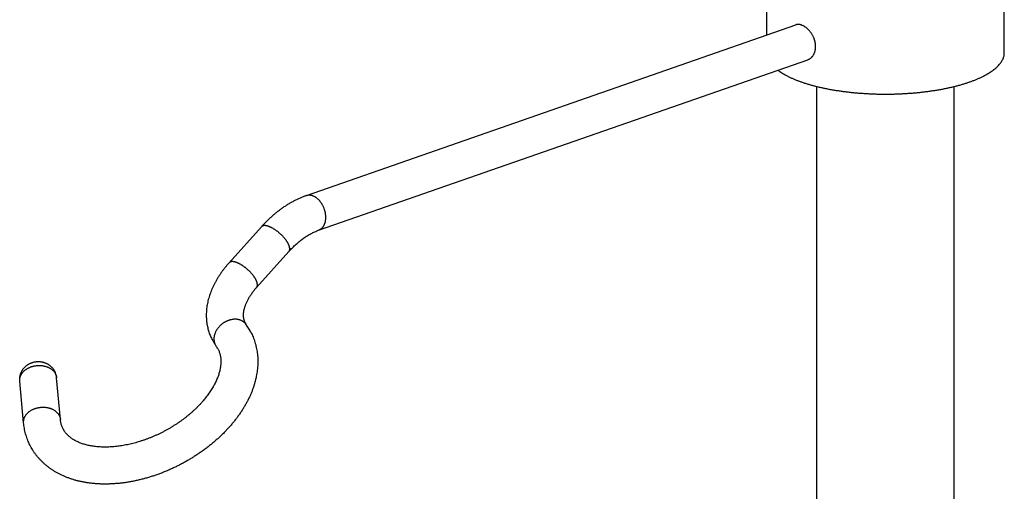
# Model space of a CAD drawing. Header units: millimetres. Extents: x 198 to 322, y 60 to 268.
# Tile 22 of 110: x 218 to 237, y 95 to 104. Entities that reach past the tile are written whole.
import ezdxf

# ---------------------------------------------------------------- set-up
doc = ezdxf.new("R2010")
doc.units = ezdxf.units.MM
doc.header["$LTSCALE"] = 30.734
doc.layers.get('0').update_dxf_attribs({"linetype": 'CONTINUOUS'})

msp = doc.modelspace()

# ---------------------------------------------------------------- linework, layer by layer
at = {"color": 7, "linetype": 'Continuous'}
for p, q in [((232.026, 103.307), (232.026, 104.47)), ((236.526, 102.971), (236.526, 104.47)), ((223.306, 100.267), (232.574, 103.498)), ((223.537, 99.606), (232.804, 102.837)), ((232.976, 93.202), (232.976, 102.33)), ((235.576, 75.04), (235.576, 102.33)), ((222.454, 99.673), (221.842, 98.991)), ((222.975, 99.205), (222.362, 98.523)), ((218.647, 96.025), (218.574, 96.815)), ((217.95, 95.961), (217.877, 96.751))]:
    msp.add_line(p, q, dxfattribs=at)
for centre, radius, start, end in [((222.367, 97.979), 0.255, 207.2074, 216.2177), ((221.227, 97.145), 1.157, 27.1903, 36.1798), ((222.366, 97.978), 0.954, 207.1866, 214.2259), ((222.373, 97.983), 0.962, 214.2206, 216.1639), ((221.228, 97.146), 0.455, 27.1844, 36.2207), ((218.247, 96.785), 0.329, 5.2919, 27.2033)]:
    msp.add_arc(centre, radius, start, end, dxfattribs=at)
at = {"color": 9, "linetype": 'Continuous'}
msp.add_arc((221.764, 97.538), 0.208, 207.1594, 216.1626, dxfattribs=at)
at = {"color": 7, "linetype": 'Continuous'}
for points, knots in [([(232.685, 103.494), (232.68, 103.495), (232.671, 103.498), (232.657, 103.502), (232.643, 103.504), (232.63, 103.505), (232.617, 103.506), (232.604, 103.505), (232.591, 103.503), (232.581, 103.5), (232.575, 103.498), (232.574, 103.498)], [0, 0, 0, 0, 0.0146666, 0.0289039, 0.0427237, 0.0561695, 0.0692672, 0.0820815, 0.0946578, 0.1070663, 0.1131968, 0.1131968, 0.1131968, 0.1131968]), ([(232.804, 102.837), (232.806, 102.838), (232.813, 102.84), (232.824, 102.845), (232.837, 102.852), (232.849, 102.86), (232.861, 102.869), (232.872, 102.879), (232.883, 102.89), (232.893, 102.901), (232.902, 102.914), (232.911, 102.928), (232.919, 102.942), (232.926, 102.957), (232.932, 102.973), (232.938, 102.989), (232.942, 103.006), (232.946, 103.023), (232.949, 103.041), (232.951, 103.059), (232.951, 103.077), (232.951, 103.096), (232.951, 103.115), (232.949, 103.134), (232.946, 103.153), (232.942, 103.172), (232.938, 103.191), (232.932, 103.21), (232.926, 103.229), (232.919, 103.248), (232.911, 103.266), (232.902, 103.284), (232.893, 103.302), (232.883, 103.319), (232.872, 103.336), (232.861, 103.352), (232.849, 103.368), (232.837, 103.383), (232.824, 103.397), (232.811, 103.411), (232.797, 103.424), (232.784, 103.436), (232.77, 103.447), (232.756, 103.457), (232.742, 103.466), (232.727, 103.475), (232.713, 103.482), (232.699, 103.488), (232.689, 103.492), (232.685, 103.494)], [0, 0, 0, 0, 0.0071752, 0.0215175, 0.0360069, 0.0506576, 0.0655102, 0.0805692, 0.0958632, 0.111396, 0.1271859, 0.1432326, 0.1595425, 0.1761283, 0.1929715, 0.2100913, 0.2274691, 0.2451124, 0.2630147, 0.2811637, 0.2995686, 0.3182013, 0.3370751, 0.3561577, 0.3754521, 0.3949339, 0.4145819, 0.4343854, 0.4543001, 0.4743211, 0.4943928, 0.5144934, 0.5345893, 0.5546306, 0.5745881, 0.5944078, 0.6140635, 0.633492, 0.6526757, 0.6715566, 0.6901135, 0.7083078, 0.7261077, 0.7434999, 0.760448, 0.7769566, 0.7929975, 0.8085828, 0.8237018, 0.8237018, 0.8237018, 0.8237018]), ([(232.685, 102.416), (232.704, 102.409), (232.744, 102.396), (232.805, 102.377), (232.869, 102.358), (232.934, 102.341), (233, 102.324), (233.069, 102.308), (233.139, 102.293), (233.211, 102.279), (233.284, 102.266), (233.358, 102.254), (233.434, 102.243), (233.511, 102.233), (233.588, 102.224), (233.667, 102.215), (233.747, 102.208), (233.827, 102.202), (233.907, 102.197), (233.989, 102.192), (234.07, 102.189), (234.152, 102.187), (234.234, 102.186), (234.317, 102.186), (234.399, 102.187), (234.481, 102.189), (234.562, 102.192), (234.644, 102.197), (234.724, 102.202), (234.805, 102.208), (234.884, 102.215), (234.963, 102.224), (235.041, 102.233), (235.117, 102.243), (235.193, 102.254), (235.267, 102.266), (235.34, 102.279), (235.412, 102.293), (235.482, 102.308), (235.551, 102.324), (235.618, 102.341), (235.683, 102.358), (235.746, 102.377), (235.807, 102.396), (235.866, 102.416), (235.923, 102.436), (235.978, 102.457), (236.031, 102.479), (236.081, 102.502), (236.129, 102.525), (236.174, 102.549), (236.217, 102.574), (236.257, 102.599), (236.295, 102.624), (236.33, 102.65), (236.362, 102.676), (236.391, 102.703), (236.418, 102.73), (236.442, 102.758), (236.463, 102.785), (236.48, 102.813), (236.495, 102.842), (236.508, 102.87), (236.517, 102.899), (236.523, 102.927), (236.525, 102.951), (236.526, 102.966), (236.526, 102.971)], [0, 0, 0, 0, 0.0624, 0.126548, 0.192346, 0.259687, 0.328561, 0.39893, 0.470674, 0.543672, 0.617919, 0.693351, 0.769835, 0.847241, 0.92557, 1.004735, 1.084595, 1.165015, 1.246003, 1.327455, 1.40922, 1.491171, 1.573316, 1.655537, 1.737682, 1.819633, 1.901398, 1.98285, 2.063838, 2.144258, 2.224118, 2.303283, 2.381612, 2.459018, 2.535502, 2.610934, 2.685181, 2.758179, 2.829923, 2.900292, 2.969166, 3.036507, 3.102305, 3.166453, 3.228853, 3.289493, 3.348363, 3.405378, 3.460469, 3.513653, 3.56493, 3.614249, 3.661579, 3.706975, 3.750464, 3.792047, 3.831752, 3.869689, 3.905942, 3.940594, 3.973762, 4.005645, 4.036423, 4.066288, 4.095467, 4.124256, 4.13859, 4.13859, 4.13859, 4.13859]), ([(232.237, 102.639), (232.243, 102.634), (232.262, 102.62), (232.294, 102.599), (232.334, 102.574), (232.377, 102.549), (232.423, 102.525), (232.47, 102.502), (232.521, 102.479), (232.573, 102.457), (232.628, 102.436), (232.666, 102.423), (232.685, 102.416)], [0, 0, 0, 0, 0.0241818, 0.0695783, 0.116908, 0.1662273, 0.2175036, 0.270688, 0.3257785, 0.3827942, 0.4416637, 0.5023038, 0.5023038, 0.5023038, 0.5023038]), ([(222.454, 99.673), (222.47, 99.691), (222.501, 99.725), (222.55, 99.775), (222.6, 99.823), (222.65, 99.87), (222.702, 99.915), (222.754, 99.957), (222.807, 99.998), (222.861, 100.037), (222.915, 100.073), (222.97, 100.108), (223.025, 100.14), (223.081, 100.17), (223.137, 100.198), (223.193, 100.224), (223.249, 100.247), (223.287, 100.261), (223.306, 100.267)], [0, 0, 0, 0, 0.070465, 0.140389, 0.209699, 0.278437, 0.346601, 0.414094, 0.481005, 0.547147, 0.612661, 0.67741, 0.741437, 0.804713, 0.867186, 0.928931, 0.989811, 1.049999, 1.049999, 1.049999, 1.049999]), ([(222.975, 99.205), (222.986, 99.218), (223.008, 99.242), (223.042, 99.277), (223.077, 99.311), (223.112, 99.343), (223.147, 99.374), (223.182, 99.403), (223.218, 99.431), (223.253, 99.457), (223.289, 99.481), (223.324, 99.504), (223.36, 99.525), (223.395, 99.545), (223.431, 99.563), (223.466, 99.579), (223.501, 99.594), (223.525, 99.602), (223.537, 99.606)], [0, 0, 0, 0, 0.0498724, 0.0989657, 0.1472987, 0.1947872, 0.2414248, 0.2872018, 0.3320856, 0.3761142, 0.4192187, 0.4614888, 0.5028496, 0.543373, 0.5830463, 0.6219067, 0.6600082, 0.6973489, 0.6973489, 0.6973489, 0.6973489]), ([(221.842, 98.991), (221.828, 98.976), (221.802, 98.946), (221.765, 98.901), (221.729, 98.854), (221.694, 98.808), (221.662, 98.76), (221.631, 98.712), (221.602, 98.664), (221.575, 98.615), (221.55, 98.566), (221.527, 98.517), (221.506, 98.468), (221.487, 98.418), (221.47, 98.369), (221.455, 98.32), (221.442, 98.271), (221.432, 98.222), (221.423, 98.174), (221.417, 98.126), (221.412, 98.079), (221.41, 98.032), (221.409, 97.986), (221.411, 97.94), (221.414, 97.895), (221.419, 97.851), (221.427, 97.807), (221.436, 97.764), (221.446, 97.722), (221.459, 97.681), (221.473, 97.64), (221.489, 97.6), (221.504, 97.568), (221.514, 97.549), (221.517, 97.542)], [0, 0, 0, 0, 0.059588, 0.118771, 0.177532, 0.235587, 0.292993, 0.349957, 0.406431, 0.461927, 0.516945, 0.57145, 0.625065, 0.677815, 0.729989, 0.781572, 0.831952, 0.881651, 0.930762, 0.97926, 1.026553, 1.07332, 1.119601, 1.165435, 1.210404, 1.255026, 1.299137, 1.342955, 1.386379, 1.429552, 1.472507, 1.515315, 1.558055, 1.579619, 1.579619, 1.579619, 1.579619]), ([(222.362, 98.523), (222.354, 98.514), (222.338, 98.496), (222.315, 98.469), (222.294, 98.441), (222.273, 98.413), (222.254, 98.386), (222.236, 98.359), (222.219, 98.332), (222.203, 98.305), (222.189, 98.278), (222.176, 98.252), (222.164, 98.226), (222.153, 98.201), (222.144, 98.176), (222.136, 98.151), (222.128, 98.127), (222.122, 98.104), (222.118, 98.081), (222.114, 98.059), (222.111, 98.036), (222.11, 98.015), (222.109, 97.994), (222.11, 97.973), (222.112, 97.952), (222.116, 97.931), (222.121, 97.91), (222.128, 97.888), (222.134, 97.873), (222.139, 97.864), (222.14, 97.862)], [0, 0, 0, 0, 0.0366212, 0.0724844, 0.1075606, 0.1418707, 0.1755017, 0.2082561, 0.2401105, 0.2711361, 0.3013383, 0.3306092, 0.3589571, 0.3865067, 0.4132044, 0.4390217, 0.4639811, 0.4882243, 0.5117012, 0.5344808, 0.5566471, 0.5782896, 0.5994954, 0.6203712, 0.6411349, 0.6622128, 0.6840106, 0.7064996, 0.7293396, 0.7354591, 0.7354591, 0.7354591, 0.7354591]), ([(222.256, 97.674), (222.259, 97.667), (222.27, 97.646), (222.287, 97.609), (222.306, 97.562), (222.324, 97.514), (222.339, 97.465), (222.352, 97.415), (222.363, 97.364), (222.372, 97.313), (222.379, 97.26), (222.384, 97.206), (222.386, 97.152), (222.387, 97.097), (222.384, 97.041), (222.38, 96.985), (222.373, 96.928), (222.364, 96.87), (222.352, 96.812), (222.338, 96.754), (222.322, 96.695), (222.303, 96.636), (222.282, 96.577), (222.258, 96.518), (222.233, 96.459), (222.204, 96.4), (222.174, 96.342), (222.141, 96.284), (222.107, 96.226), (222.07, 96.168), (222.031, 96.112), (221.99, 96.055), (221.947, 96), (221.903, 95.945), (221.856, 95.891), (221.808, 95.838), (221.759, 95.786), (221.707, 95.735), (221.654, 95.684), (221.6, 95.635), (221.544, 95.587), (221.487, 95.54), (221.429, 95.494), (221.369, 95.449), (221.308, 95.405), (221.246, 95.363), (221.183, 95.322), (221.119, 95.282), (221.054, 95.244), (220.989, 95.207), (220.922, 95.171), (220.855, 95.137), (220.787, 95.104), (220.718, 95.073), (220.649, 95.044), (220.579, 95.015), (220.509, 94.989), (220.438, 94.964), (220.367, 94.941), (220.296, 94.919), (220.225, 94.899), (220.154, 94.881), (220.082, 94.865), (220.011, 94.85), (219.939, 94.837), (219.868, 94.826), (219.797, 94.817), (219.727, 94.81), (219.656, 94.805), (219.586, 94.801), (219.517, 94.799), (219.448, 94.8), (219.38, 94.802), (219.313, 94.806), (219.247, 94.812), (219.181, 94.821), (219.117, 94.831), (219.053, 94.843), (218.991, 94.856), (218.931, 94.872), (218.871, 94.89), (218.814, 94.909), (218.757, 94.931), (218.703, 94.954), (218.65, 94.978), (218.598, 95.005), (218.549, 95.033), (218.501, 95.062), (218.456, 95.093), (218.412, 95.125), (218.37, 95.159), (218.33, 95.194), (218.292, 95.231), (218.256, 95.268), (218.221, 95.307), (218.189, 95.347), (218.159, 95.388), (218.13, 95.43), (218.104, 95.473), (218.086, 95.506), (218.077, 95.524), (218.075, 95.527)], [0, 0, 0, 0, 0.021259, 0.071885, 0.122627, 0.173537, 0.224784, 0.27632, 0.3283, 0.380924, 0.434015, 0.48761, 0.541848, 0.596898, 0.652617, 0.709224, 0.766554, 0.824881, 0.883937, 0.94405, 1.004894, 1.066914, 1.12969, 1.19317, 1.257369, 1.322795, 1.388871, 1.455561, 1.522933, 1.591255, 1.660103, 1.729453, 1.79945, 1.870157, 1.941298, 2.012847, 2.084985, 2.157613, 2.230579, 2.303858, 2.377631, 2.451711, 2.52603, 2.600569, 2.675452, 2.750495, 2.825673, 2.900977, 2.97642, 3.051914, 3.127433, 3.202946, 3.278424, 3.353842, 3.429173, 3.504332, 3.579317, 3.654132, 3.728752, 3.803006, 3.876982, 3.950685, 4.024083, 4.096906, 4.169383, 4.24149, 4.313125, 4.384076, 4.454586, 4.524633, 4.594016, 4.662635, 4.730722, 4.79825, 4.864901, 4.93073, 4.995933, 5.060483, 5.123958, 5.186565, 5.24847, 5.309655, 5.369686, 5.428824, 5.487265, 5.545025, 5.601692, 5.657677, 5.712901, 5.767358, 5.821261, 5.874401, 5.927055, 5.979142, 6.030848, 6.082146, 6.133165, 6.183943, 6.234579, 6.285155, 6.29519, 6.29519, 6.29519, 6.29519]), ([(221.633, 97.354), (221.637, 97.346), (221.646, 97.328), (221.657, 97.299), (221.667, 97.268), (221.675, 97.237), (221.681, 97.205), (221.684, 97.174), (221.686, 97.142), (221.687, 97.11), (221.685, 97.077), (221.682, 97.045), (221.678, 97.012), (221.672, 96.978), (221.664, 96.944), (221.655, 96.91), (221.645, 96.875), (221.632, 96.839), (221.619, 96.804), (221.604, 96.767), (221.587, 96.731), (221.568, 96.694), (221.548, 96.657), (221.527, 96.62), (221.504, 96.582), (221.479, 96.545), (221.453, 96.507), (221.425, 96.469), (221.396, 96.432), (221.365, 96.394), (221.333, 96.356), (221.3, 96.319), (221.265, 96.282), (221.228, 96.245), (221.19, 96.209), (221.151, 96.173), (221.111, 96.137), (221.069, 96.102), (221.027, 96.068), (220.983, 96.034), (220.938, 96.001), (220.892, 95.969), (220.845, 95.937), (220.797, 95.906), (220.749, 95.876), (220.7, 95.847), (220.649, 95.819), (220.599, 95.792), (220.548, 95.766), (220.496, 95.741), (220.444, 95.717), (220.391, 95.695), (220.338, 95.673), (220.285, 95.653), (220.232, 95.634), (220.179, 95.616), (220.126, 95.599), (220.073, 95.584), (220.02, 95.569), (219.967, 95.557), (219.915, 95.545), (219.863, 95.535), (219.811, 95.526), (219.76, 95.518), (219.71, 95.512), (219.66, 95.507), (219.611, 95.503), (219.563, 95.501), (219.515, 95.5), (219.468, 95.5), (219.423, 95.501), (219.378, 95.503), (219.335, 95.507), (219.292, 95.512), (219.251, 95.518), (219.21, 95.525), (219.171, 95.533), (219.134, 95.543), (219.097, 95.553), (219.062, 95.564), (219.028, 95.577), (218.995, 95.59), (218.963, 95.604), (218.933, 95.62), (218.904, 95.636), (218.877, 95.653), (218.85, 95.672), (218.825, 95.691), (218.801, 95.712), (218.778, 95.735), (218.756, 95.758), (218.736, 95.784), (218.718, 95.811), (218.705, 95.832), (218.699, 95.844), (218.698, 95.846)], [0, 0, 0, 0, 0.027107, 0.059882, 0.09249, 0.124777, 0.156671, 0.188412, 0.220213, 0.252184, 0.284538, 0.317392, 0.350803, 0.384839, 0.419648, 0.455294, 0.491722, 0.529004, 0.56725, 0.606487, 0.646592, 0.687622, 0.72968, 0.772771, 0.816769, 0.861709, 0.907615, 0.954467, 1.002201, 1.050772, 1.100227, 1.150538, 1.201573, 1.25328, 1.305735, 1.358903, 1.412667, 1.466961, 1.521829, 1.577222, 1.633039, 1.689204, 1.745733, 1.802571, 1.859639, 1.91687, 1.974241, 2.031694, 2.089173, 2.146621, 2.203978, 2.261187, 2.318216, 2.375023, 2.431511, 2.487624, 2.54336, 2.59869, 2.653485, 2.707695, 2.761343, 2.814418, 2.866767, 2.918346, 2.969198, 3.01934, 3.068597, 3.116938, 3.164419, 3.211091, 3.256768, 3.301434, 3.345155, 3.388016, 3.429837, 3.470624, 3.510451, 3.549424, 3.587402, 3.624416, 3.660564, 3.695947, 3.730507, 3.764315, 3.797516, 3.830198, 3.862436, 3.894365, 3.926206, 3.95806, 3.990136, 4.022652, 4.055467, 4.088391, 4.096143, 4.096143, 4.096143, 4.096143]), ([(217.877, 96.751), (217.877, 96.757), (217.876, 96.768), (217.876, 96.785), (217.876, 96.802), (217.878, 96.819), (217.88, 96.836), (217.884, 96.853), (217.888, 96.87), (217.893, 96.887), (217.899, 96.903), (217.906, 96.92), (217.914, 96.936), (217.923, 96.951), (217.932, 96.966), (217.943, 96.981), (217.954, 96.995), (217.966, 97.009), (217.979, 97.022), (217.993, 97.034), (218.007, 97.046), (218.022, 97.057), (218.038, 97.067), (218.054, 97.076), (218.07, 97.085), (218.087, 97.093), (218.104, 97.099), (218.122, 97.105), (218.14, 97.11), (218.158, 97.114), (218.176, 97.117), (218.194, 97.119), (218.212, 97.121), (218.23, 97.121), (218.248, 97.12), (218.266, 97.119), (218.284, 97.117), (218.302, 97.113), (218.319, 97.109), (218.336, 97.105), (218.352, 97.099), (218.369, 97.093), (218.384, 97.086), (218.4, 97.078), (218.414, 97.069), (218.429, 97.06), (218.442, 97.05), (218.456, 97.04), (218.468, 97.029), (218.48, 97.017), (218.492, 97.005), (218.503, 96.992), (218.513, 96.978), (218.522, 96.965), (218.531, 96.95), (218.537, 96.94), (218.539, 96.935)], [0, 0, 0, 0, 0.0170054, 0.0340399, 0.0510687, 0.0683584, 0.0855833, 0.1027025, 0.120271, 0.1376753, 0.155109, 0.1732088, 0.1910742, 0.2086892, 0.2264761, 0.2450051, 0.2631862, 0.2810093, 0.2996345, 0.3181712, 0.3363087, 0.3548507, 0.3735351, 0.3918411, 0.4104612, 0.4291054, 0.4474395, 0.4660858, 0.4845843, 0.5029322, 0.5213794, 0.5397101, 0.5579361, 0.5761009, 0.5942817, 0.6121774, 0.6300737, 0.6481018, 0.6655297, 0.6831247, 0.7009432, 0.7179329, 0.735153, 0.7526443, 0.7694448, 0.786184, 0.8032415, 0.8204552, 0.8370302, 0.8539672, 0.8707187, 0.8874329, 0.9044705, 0.9210572, 0.9377851, 0.9547324, 0.9547324, 0.9547324, 0.9547324]), ([(218.075, 95.527), (218.069, 95.539), (218.055, 95.566), (218.036, 95.609), (218.018, 95.657), (218.001, 95.705), (217.987, 95.754), (217.974, 95.805), (217.964, 95.856), (217.956, 95.908), (217.952, 95.943), (217.95, 95.961)], [0, 0, 0, 0, 0.0405484, 0.0911954, 0.1420268, 0.1930579, 0.244338, 0.2961769, 0.3484029, 0.4010813, 0.4542839, 0.4542839, 0.4542839, 0.4542839]), ([(218.698, 95.846), (218.694, 95.854), (218.686, 95.871), (218.674, 95.9), (218.664, 95.931), (218.656, 95.962), (218.651, 95.994), (218.648, 96.015), (218.647, 96.025)], [0, 0, 0, 0, 0.0251785, 0.0580695, 0.0908624, 0.1234013, 0.1554626, 0.1866788, 0.1866788, 0.1866788, 0.1866788])]:
    msp.add_open_spline(points, degree=3, knots=knots, dxfattribs=at)
at = {"color": 9, "linetype": 'Continuous'}
for points, knots in [([(223.306, 100.267), (223.308, 100.268), (223.313, 100.27), (223.323, 100.272), (223.337, 100.275), (223.351, 100.276), (223.364, 100.276), (223.379, 100.275), (223.393, 100.273), (223.407, 100.27), (223.417, 100.267), (223.421, 100.265)], [0, 0, 0, 0, 0.0043527, 0.0178657, 0.0314551, 0.0451766, 0.0590826, 0.0732208, 0.0876338, 0.1023581, 0.1174238, 0.1174238, 0.1174238, 0.1174238]), ([(223.421, 100.265), (223.426, 100.263), (223.436, 100.259), (223.45, 100.253), (223.465, 100.245), (223.479, 100.236), (223.493, 100.226), (223.506, 100.216), (223.52, 100.204), (223.533, 100.191), (223.545, 100.178), (223.558, 100.164), (223.569, 100.149), (223.581, 100.133), (223.591, 100.116), (223.602, 100.099), (223.611, 100.082), (223.62, 100.064), (223.628, 100.045), (223.636, 100.026), (223.643, 100.007), (223.649, 99.988), (223.654, 99.968), (223.659, 99.948), (223.662, 99.929), (223.665, 99.909), (223.667, 99.889), (223.669, 99.87), (223.669, 99.851), (223.669, 99.832), (223.667, 99.813), (223.665, 99.795), (223.662, 99.777), (223.659, 99.76), (223.654, 99.744), (223.649, 99.728), (223.643, 99.713), (223.636, 99.698), (223.628, 99.685), (223.62, 99.672), (223.611, 99.66), (223.602, 99.649), (223.592, 99.639), (223.581, 99.63), (223.569, 99.622), (223.558, 99.615), (223.547, 99.61), (223.54, 99.607), (223.537, 99.606)], [0, 0, 0, 0, 0.0154309, 0.0312442, 0.047451, 0.0640566, 0.0810605, 0.0984572, 0.1162364, 0.1343833, 0.1528793, 0.1717022, 0.1908267, 0.2102245, 0.229865, 0.2497156, 0.2697415, 0.2899071, 0.3101751, 0.3305076, 0.3508663, 0.3712125, 0.3915078, 0.411714, 0.4317937, 0.4517105, 0.4714294, 0.490917, 0.5101419, 0.5290749, 0.5476896, 0.5659628, 0.5838744, 0.6014083, 0.6185525, 0.6352998, 0.6516479, 0.6675999, 0.6831649, 0.6983578, 0.7132002, 0.7277198, 0.741951, 0.7559342, 0.7697155, 0.7833456, 0.7968791, 0.8060235, 0.8060235, 0.8060235, 0.8060235]), ([(222.591, 99.68), (222.586, 99.682), (222.577, 99.685), (222.563, 99.689), (222.55, 99.692), (222.537, 99.694), (222.525, 99.695), (222.514, 99.695), (222.503, 99.695), (222.493, 99.694), (222.484, 99.691), (222.475, 99.688), (222.467, 99.684), (222.46, 99.68), (222.456, 99.676), (222.454, 99.673), (222.454, 99.673)], [0, 0, 0, 0, 0.0149107, 0.0291355, 0.0426585, 0.0554717, 0.0675759, 0.0789828, 0.0897165, 0.099816, 0.1093374, 0.1183564, 0.1269689, 0.1352909, 0.1434549, 0.1443397, 0.1443397, 0.1443397, 0.1443397]), ([(222.962, 99.353), (222.959, 99.358), (222.954, 99.367), (222.946, 99.382), (222.937, 99.396), (222.927, 99.411), (222.916, 99.426), (222.905, 99.441), (222.893, 99.456), (222.88, 99.47), (222.867, 99.485), (222.853, 99.5), (222.839, 99.514), (222.824, 99.528), (222.81, 99.542), (222.794, 99.555), (222.779, 99.568), (222.763, 99.581), (222.747, 99.593), (222.731, 99.605), (222.715, 99.616), (222.699, 99.626), (222.683, 99.636), (222.667, 99.645), (222.651, 99.654), (222.636, 99.662), (222.62, 99.669), (222.605, 99.675), (222.596, 99.679), (222.591, 99.68)], [0, 0, 0, 0, 0.0160744, 0.0327588, 0.050017, 0.0678085, 0.0860897, 0.104814, 0.1239321, 0.1433927, 0.1631426, 0.1831269, 0.2032898, 0.2235742, 0.2439228, 0.2642777, 0.284581, 0.3047751, 0.3248031, 0.3446086, 0.3641367, 0.3833338, 0.402148, 0.4205296, 0.4384314, 0.4558091, 0.4726215, 0.4888314, 0.5044058, 0.5044058, 0.5044058, 0.5044058]), ([(222.975, 99.205), (222.976, 99.207), (222.98, 99.211), (222.984, 99.218), (222.987, 99.226), (222.989, 99.235), (222.991, 99.244), (222.991, 99.254), (222.991, 99.265), (222.989, 99.276), (222.987, 99.288), (222.984, 99.3), (222.98, 99.313), (222.975, 99.326), (222.969, 99.339), (222.964, 99.348), (222.962, 99.353)], [0, 0, 0, 0, 0.0072655, 0.0155414, 0.0240803, 0.0330019, 0.042407, 0.0523754, 0.0629673, 0.0742253, 0.0861765, 0.0988351, 0.1122041, 0.1262774, 0.1410407, 0.1564729, 0.1564729, 0.1564729, 0.1564729]), ([(222.349, 98.671), (222.347, 98.676), (222.342, 98.685), (222.333, 98.7), (222.324, 98.714), (222.314, 98.729), (222.304, 98.744), (222.292, 98.759), (222.28, 98.774), (222.268, 98.788), (222.254, 98.803), (222.241, 98.818), (222.227, 98.832), (222.212, 98.846), (222.197, 98.86), (222.182, 98.873), (222.166, 98.886), (222.151, 98.899), (222.135, 98.911), (222.119, 98.923), (222.103, 98.934), (222.087, 98.944), (222.071, 98.954), (222.055, 98.963), (222.039, 98.972), (222.023, 98.98), (222.008, 98.987), (221.993, 98.993), (221.979, 98.998), (221.964, 99.003), (221.951, 99.007), (221.937, 99.01), (221.925, 99.012), (221.913, 99.013), (221.901, 99.013), (221.891, 99.013), (221.881, 99.011), (221.871, 99.009), (221.863, 99.006), (221.855, 99.002), (221.848, 98.997), (221.844, 98.993), (221.842, 98.991), (221.842, 98.991)], [0, 0, 0, 0, 0.0160744, 0.0327588, 0.050017, 0.0678085, 0.0860897, 0.104814, 0.1239321, 0.1433927, 0.1631426, 0.1831269, 0.2032898, 0.2235742, 0.2439228, 0.2642777, 0.284581, 0.3047751, 0.3248031, 0.3446086, 0.3641367, 0.3833338, 0.402148, 0.4205296, 0.4384314, 0.4558091, 0.4726215, 0.4888314, 0.5044058, 0.5193165, 0.5335413, 0.5470643, 0.5598775, 0.5719817, 0.5833886, 0.5941223, 0.6042217, 0.6137432, 0.6227622, 0.6313747, 0.6396967, 0.6478606, 0.6487455, 0.6487455, 0.6487455, 0.6487455]), ([(222.362, 98.523), (222.364, 98.525), (222.367, 98.529), (222.371, 98.536), (222.375, 98.544), (222.377, 98.553), (222.378, 98.562), (222.379, 98.572), (222.378, 98.583), (222.377, 98.594), (222.375, 98.606), (222.371, 98.618), (222.367, 98.631), (222.362, 98.644), (222.356, 98.657), (222.352, 98.666), (222.349, 98.671)], [0, 0, 0, 0, 0.0072655, 0.0155414, 0.0240803, 0.0330019, 0.042407, 0.0523754, 0.0629673, 0.0742253, 0.0861765, 0.0988351, 0.1122041, 0.1262774, 0.1410407, 0.1564729, 0.1564729, 0.1564729, 0.1564729]), ([(222.161, 97.828), (222.158, 97.832), (222.152, 97.84), (222.141, 97.851), (222.13, 97.862), (222.118, 97.872), (222.104, 97.881), (222.091, 97.89), (222.076, 97.897), (222.061, 97.903), (222.045, 97.909), (222.028, 97.914), (222.011, 97.917), (221.994, 97.92), (221.976, 97.921), (221.958, 97.922), (221.939, 97.921), (221.921, 97.92), (221.902, 97.917), (221.883, 97.914), (221.864, 97.909), (221.845, 97.904), (221.827, 97.897), (221.808, 97.89), (221.79, 97.882), (221.772, 97.873), (221.754, 97.863), (221.737, 97.852), (221.72, 97.84), (221.704, 97.828), (221.689, 97.815), (221.674, 97.801), (221.659, 97.787), (221.646, 97.772), (221.633, 97.757), (221.621, 97.741), (221.61, 97.725), (221.6, 97.708), (221.591, 97.691), (221.582, 97.674), (221.575, 97.657), (221.569, 97.64), (221.564, 97.622), (221.56, 97.605), (221.557, 97.587), (221.555, 97.57), (221.554, 97.553), (221.554, 97.536), (221.555, 97.519), (221.558, 97.503), (221.561, 97.487), (221.566, 97.472), (221.572, 97.457), (221.576, 97.447), (221.578, 97.443)], [0, 0, 0, 0, 0.0143994, 0.0301146, 0.0458987, 0.0617859, 0.0778084, 0.0939959, 0.1103747, 0.1269679, 0.1437949, 0.160871, 0.1782077, 0.1958125, 0.2136891, 0.2318374, 0.2502535, 0.2689305, 0.287858, 0.3070229, 0.3264093, 0.345999, 0.3657716, 0.3857047, 0.4057745, 0.4259557, 0.4462221, 0.4665463, 0.4869009, 0.5072578, 0.5275889, 0.5478666, 0.5680636, 0.5881534, 0.6081105, 0.627911, 0.647532, 0.666953, 0.6861553, 0.7051227, 0.7238415, 0.7423009, 0.7604933, 0.7784144, 0.7960636, 0.8134438, 0.8305619, 0.8474287, 0.8640589, 0.8804714, 0.8966884, 0.912736, 0.9286432, 0.9444419, 0.9444419, 0.9444419, 0.9444419]), ([(217.877, 96.751), (217.877, 96.756), (217.876, 96.766), (217.876, 96.781), (217.878, 96.796), (217.881, 96.812), (217.885, 96.827), (217.89, 96.842), (217.896, 96.857), (217.903, 96.871), (217.911, 96.886), (217.921, 96.9), (217.931, 96.913), (217.943, 96.926), (217.955, 96.939), (217.968, 96.951), (217.983, 96.962), (217.998, 96.973), (218.013, 96.984), (218.03, 96.993), (218.047, 97.002), (218.065, 97.01), (218.083, 97.018), (218.102, 97.024), (218.121, 97.03), (218.141, 97.035), (218.16, 97.039), (218.181, 97.042), (218.201, 97.045), (218.221, 97.046), (218.241, 97.047), (218.262, 97.046), (218.282, 97.045), (218.302, 97.043), (218.321, 97.04), (218.341, 97.036), (218.36, 97.032), (218.378, 97.026), (218.396, 97.02), (218.414, 97.012), (218.431, 97.005), (218.447, 96.996), (218.462, 96.986), (218.477, 96.976), (218.49, 96.966), (218.503, 96.954), (218.515, 96.942), (218.526, 96.93), (218.536, 96.917), (218.545, 96.903), (218.55, 96.894), (218.552, 96.889)], [0, 0, 0, 0, 0.0147499, 0.0300627, 0.0454534, 0.0609595, 0.0766163, 0.0924558, 0.1085069, 0.1247943, 0.1413385, 0.1581557, 0.1752579, 0.1926525, 0.2103428, 0.2283282, 0.2466038, 0.2651616, 0.2839899, 0.3030739, 0.3223963, 0.3419369, 0.3616735, 0.3815819, 0.4016361, 0.4218089, 0.4420719, 0.4623958, 0.4827508, 0.5031068, 0.5234338, 0.5437019, 0.5638818, 0.5839451, 0.6038643, 0.6236135, 0.6431683, 0.6625064, 0.6816074, 0.7004537, 0.7190305, 0.7373258, 0.7553313, 0.773042, 0.7904569, 0.807579, 0.8244154, 0.8409779, 0.8572823, 0.8733489, 0.8892021, 0.8892021, 0.8892021, 0.8892021]), ([(218.552, 96.889), (218.555, 96.885), (218.559, 96.875), (218.565, 96.861), (218.569, 96.846), (218.572, 96.831), (218.574, 96.821), (218.574, 96.816), (218.574, 96.815)], [0, 0, 0, 0, 0.01566833, 0.0311837, 0.04658114, 0.06189808, 0.07717365, 0.07769835, 0.07769835, 0.07769835, 0.07769835]), ([(217.95, 95.961), (217.95, 95.966), (217.949, 95.976), (217.949, 95.991), (217.951, 96.006), (217.954, 96.021), (217.958, 96.037), (217.963, 96.052), (217.969, 96.066), (217.976, 96.081), (217.984, 96.095), (217.994, 96.109), (218.004, 96.123), (218.016, 96.136), (218.028, 96.149), (218.041, 96.161), (218.056, 96.172), (218.071, 96.183), (218.086, 96.193), (218.103, 96.203), (218.12, 96.212), (218.138, 96.22), (218.156, 96.227), (218.175, 96.234), (218.194, 96.24), (218.214, 96.245), (218.234, 96.249), (218.254, 96.252), (218.274, 96.254), (218.294, 96.256), (218.314, 96.256), (218.335, 96.256), (218.355, 96.255), (218.375, 96.253), (218.394, 96.25), (218.414, 96.246), (218.433, 96.241), (218.451, 96.236), (218.469, 96.229), (218.487, 96.222), (218.504, 96.214), (218.52, 96.206), (218.535, 96.196), (218.55, 96.186), (218.563, 96.175), (218.576, 96.164), (218.588, 96.152), (218.599, 96.14), (218.609, 96.127), (218.618, 96.113), (218.623, 96.104), (218.625, 96.099)], [0, 0, 0, 0, 0.0147499, 0.0300627, 0.0454534, 0.0609595, 0.0766163, 0.0924558, 0.1085069, 0.1247943, 0.1413385, 0.1581557, 0.1752579, 0.1926525, 0.2103428, 0.2283282, 0.2466038, 0.2651616, 0.2839899, 0.3030739, 0.3223963, 0.3419369, 0.3616735, 0.3815819, 0.4016361, 0.4218089, 0.4420719, 0.4623958, 0.4827508, 0.5031068, 0.5234338, 0.5437019, 0.5638818, 0.5839451, 0.6038643, 0.6236135, 0.6431683, 0.6625064, 0.6816074, 0.7004537, 0.7190305, 0.7373258, 0.7553313, 0.773042, 0.7904569, 0.807579, 0.8244154, 0.8409779, 0.8572823, 0.8733489, 0.8892021, 0.8892021, 0.8892021, 0.8892021]), ([(218.625, 96.099), (218.628, 96.094), (218.632, 96.085), (218.638, 96.071), (218.642, 96.056), (218.645, 96.041), (218.647, 96.03), (218.647, 96.025), (218.647, 96.025)], [0, 0, 0, 0, 0.01566833, 0.0311837, 0.04658114, 0.06189808, 0.07717365, 0.07769835, 0.07769835, 0.07769835, 0.07769835])]:
    msp.add_open_spline(points, degree=3, knots=knots, dxfattribs=at)

doc.saveas('drawing.dxf')
